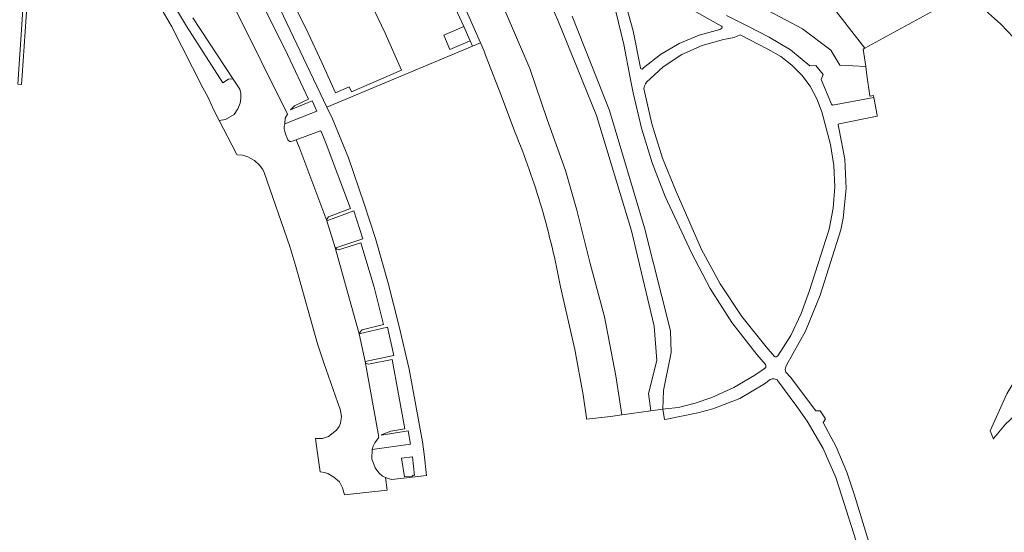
# Model space of a CAD drawing. Header units: metres. Extents: x 92650 to 117222, y 425801 to 461092.
# Tile 10 of 146: x 114660 to 114826, y 426019 to 426106. Entities that reach past the tile are written whole.
import ezdxf

# ---------------------------------------------------------------- set-up
doc = ezdxf.new("R2010")
doc.units = ezdxf.units.M
for name, color, linetype, lineweight in [('B-WE-GK-BESCHOEIING-G', 253, 'GK-BESCHOEIING-SO', 15), ('B-WE-GR-BEPLANTING_CULTUUR_BOSPLANTSOEN-GV', 253, 'CONTINUOUS', 15), ('B-WE-OG-TERREIN_BEGROEID-GV', 253, 'CONTINUOUS', 15), ('B-WE-OG-TERREIN_ERF-GV', 253, 'CONTINUOUS', 15), ('B-WE-OG-WATER-GV', 253, 'CONTINUOUS', 15), ('B-WE-VH-GESLOTENVERHARDING-GV', 253, 'CONTINUOUS', 15), ('B-WE-VH-OPENVERHARDING-GV', 253, 'CONTINUOUS', 15), ('B-WE-VH-OPENVERHARDING_BETONSTRAATSTEEN-GV', 253, 'CONTINUOUS', 15), ('B-WE-VH-OPENVERHARDING_TEGEL-GV', 253, 'CONTINUOUS', 15)]:
    doc.layers.add(name, color=color, linetype=linetype, lineweight=lineweight)
doc.linetypes.add('GK-BESCHOEIING-SO', pattern='A,18,-3,[1,NLCS.SHX,S=0.6,R=0,X=0,Y=0],-3', length=24)

msp = doc.modelspace()

# ---------------------------------------------------------------- linework, layer by layer
at = {"layer": 'B-WE-GK-BESCHOEIING-G', "transparency": 33554687, "flags": 128}
msp.add_lwpolyline([(114686.55, 426173.789), (114687.432, 426173.156), (114704.107, 426160.631), (114705.895, 426159.146), (114707.854, 426157.518), (114712.822, 426153.104), (114717.631, 426148.13), (114726.456, 426137.624), (114730.444, 426130.569), (114735.391, 426121.031), (114741.474, 426108.02), (114745.812, 426097.886), (114748.712, 426089.256), (114751.803, 426080.662), (114753.766, 426073.942), (114756.018, 426064.907), (114758.42, 426055.878), (114760.328, 426045.901), (114761.335, 426039.267)], dxfattribs=at)
at = {"layer": 'B-WE-GR-BEPLANTING_CULTUUR_BOSPLANTSOEN-GV', "transparency": 33554687, "flags": 128}
msp.add_lwpolyline([(114793.882, 426112.434), (114772.425, 426121.313), (114765.633, 426119.072), (114768.303, 426117.098), (114783.173, 426109.279), (114791.907, 426104.629), (114796.679, 426101.023), (114798.21, 426098.486), (114802.607, 426098.249), (114802.189, 426101.178), (114802.47, 426101.333)], close=True, dxfattribs=at)
at = {"layer": 'B-WE-OG-TERREIN_BEGROEID-GV', "transparency": 33554687, "flags": 128}
for points in [[(114756.018, 426064.907), (114753.766, 426073.942), (114751.803, 426080.662), (114748.712, 426089.256), (114745.812, 426097.886), (114741.474, 426108.02), (114735.391, 426121.031), (114730.444, 426130.569), (114726.456, 426137.624), (114717.631, 426148.13), (114712.822, 426153.104), (114707.854, 426157.518), (114705.895, 426159.146), (114705.336, 426158.541), (114720.667, 426135.679), (114729.122, 426120.641), (114729.444, 426120.612), (114731.598, 426116.292), (114731.496, 426115.867), (114737.434, 426102.273), (114738.048, 426100.866), (114738.31, 426100.195), (114741.03, 426093.22), (114743.263, 426087.172)], [(114744.761, 426119.407), (114750.654, 426105.797), (114757.05, 426089.95), (114762.985, 426070.416), (114766.797, 426054.277), (114767.26, 426048.493), (114765.84, 426042.864), (114766.261, 426039.936), (114768.281, 426040.21), (114768.395, 426043.366), (114769.703, 426049.839), (114769.58, 426053.518), (114765.179, 426070.957), (114759.277, 426090.781), (114752.934, 426106.776)], [(114793.882, 426112.434), (114802.47, 426101.333), (114803.709, 426102.016), (114819.165, 426110.536)], [(114818.107, 426111.272), (114819.165, 426110.536), (114821.792, 426108.707), (114825.463, 426105.426), (114827.592, 426103.14), (114829.173, 426100.709), (114830.763, 426097.186), (114831.515, 426092.287), (114831.725, 426084.692), (114831.516, 426076.29), (114831.601, 426067.291), (114831.149, 426050.661), (114826.49, 426042.854), (114823.672, 426036.57), (114824.185, 426035.16), (114824.292, 426035.318), (114826.227, 426037.714), (114831.218, 426042.317), (114833.591, 426044.626), (114836.484, 426046.659), (114837.154, 426047.872), (114837.503, 426050.92), (114837.778, 426056.248), (114837.93, 426057.529)], [(114779.073, 426106.885), (114782.677, 426105.062), (114786.242, 426103.192), (114789.894, 426101.048), (114793.168, 426098.361), (114794.18, 426098.404), (114795.396, 426096.872), (114795.074, 426096.052), (114796.822, 426091.872), (114796.966, 426091.678), (114803.977, 426093.02), (114803.909, 426093.365), (114803.326, 426093.217), (114803.317, 426093.268), (114802.815, 426096.788), (114802.607, 426098.249), (114798.21, 426098.486), (114796.679, 426101.023), (114791.907, 426104.629), (114783.173, 426109.279)], [(114768.281, 426040.21), (114768.722, 426040.27), (114770.939, 426040.503), (114773.781, 426041.25), (114776.558, 426042.21), (114780.294, 426043.893), (114783.832, 426045.961), (114785.259, 426046.945), (114785.695, 426047.297), (114785.709, 426047.611), (114785.636, 426047.78), (114784.164, 426049.512), (114779.979, 426054.903), (114776.286, 426060.643), (114773.113, 426066.685), (114768.697, 426076.23), (114766.471, 426081.949), (114764.665, 426087.814), (114763.286, 426093.794), (114762.771, 426096.34), (114761.68, 426101.985), (114760.348, 426107.577)], [(114751.001, 426060.944), (114753.423, 426050.336), (114754.806, 426042.645), (114755.357, 426038.778), (114755.392, 426038.533), (114759.455, 426039.012), (114761.335, 426039.267), (114760.328, 426045.901), (114758.42, 426055.878), (114756.018, 426064.907)]]:
    msp.add_lwpolyline(points, dxfattribs=at)
at = {"layer": 'B-WE-OG-TERREIN_BEGROEID-GV', "transparency": 33554687}
for points in [[(114743.263, 426087.172, -0.0264176), (114747.807, 426074.289)], [(114747.807, 426074.289, -0.0224667), (114751.001, 426060.944)]]:
    msp.add_lwpolyline(points, format="xyb", dxfattribs=at)
at = {"layer": 'B-WE-OG-TERREIN_ERF-GV', "transparency": 33554687, "flags": 128}
for points in [[(114701.908, 426111.566), (114711.439, 426091.384), (114736.08, 426101.706), (114735.704, 426102.576), (114732.292, 426101.109), (114731.251, 426103.548), (114734.656, 426105.001), (114731.378, 426112.15)], [(114718.924, 426108.994), (114721.332, 426103.881), (114724.112, 426097.628), (114715.647, 426093.941), (114715.259, 426094.83), (114712.911, 426093.807), (114710.633, 426098.948), (114708.319, 426103.866), (114705.924, 426108.669)]]:
    msp.add_lwpolyline(points, dxfattribs=at)
at = {"layer": 'B-WE-OG-WATER-GV', "transparency": 33554687, "flags": 128}
msp.add_lwpolyline([(114741.474, 426108.02), (114745.812, 426097.886), (114748.712, 426089.256), (114751.803, 426080.662), (114753.766, 426073.942), (114756.018, 426064.907), (114758.42, 426055.878), (114760.328, 426045.901), (114761.335, 426039.267), (114766.261, 426039.936), (114765.84, 426042.864), (114767.26, 426048.493), (114766.797, 426054.277), (114762.985, 426070.416), (114757.05, 426089.95), (114750.654, 426105.797), (114744.761, 426119.407)], dxfattribs=at)
at = {"layer": 'B-WE-VH-GESLOTENVERHARDING-GV', "transparency": 33554687, "flags": 128}
for points in [[(114764.483, 426098.02), (114763.287, 426104.265), (114761.606, 426110.398), (114759.45, 426116.38), (114760.461, 426115.86), (114769.151, 426110.19), (114778.184, 426105.083), (114778.301, 426104.901), (114778.25, 426104.726), (114777.95, 426104.523), (114774.423, 426103.561), (114771.056, 426102.138), (114767.91, 426100.277), (114765.039, 426098.014), (114764.809, 426097.805), (114764.573, 426097.837)], [(114765.179, 426094.979), (114765.343, 426095.331), (114765.549, 426095.614), (114768.322, 426098.185), (114771.473, 426100.275), (114774.921, 426101.828), (114778.574, 426102.804), (114780.337, 426103.169), (114781.392, 426103.591), (114786.031, 426101.177), (114788.242, 426099.944), (114790.128, 426098.499), (114791.793, 426096.804), (114793.205, 426094.893), (114794.335, 426092.803), (114795.162, 426090.575), (114796.642, 426085.038), (114797.22, 426081.475), (114797.374, 426077.868), (114797.099, 426074.269), (114796.402, 426070.727), (114793.073, 426060.305), (114791.698, 426056.433), (114789.911, 426052.733), (114787.733, 426049.248), (114787.481, 426049.08), (114787.312, 426049.079), (114787.152, 426049.166), (114785.752, 426050.759), (114781.644, 426055.94), (114777.992, 426061.451), (114774.821, 426067.253), (114770.541, 426077.06), (114768.254, 426082.723), (114766.431, 426088.551), (114765.084, 426094.508)]]:
    msp.add_lwpolyline(points, close=True, dxfattribs=at)
for points in [[(114760.348, 426107.577), (114761.68, 426101.985), (114762.771, 426096.34), (114763.286, 426093.794), (114764.665, 426087.814), (114766.471, 426081.949), (114768.697, 426076.23), (114773.113, 426066.685), (114776.286, 426060.643), (114779.979, 426054.903), (114784.164, 426049.512), (114785.636, 426047.78), (114785.709, 426047.611), (114785.695, 426047.297), (114785.259, 426046.945), (114783.832, 426045.961), (114780.294, 426043.893), (114776.558, 426042.21), (114773.781, 426041.25), (114770.939, 426040.503), (114768.722, 426040.27), (114768.281, 426040.21), (114768.544, 426038.486), (114768.956, 426038.542), (114774.228, 426039.639), (114776.759, 426040.288), (114781.286, 426042.062), (114785.472, 426044.535), (114786.439, 426045.243), (114786.593, 426045.317), (114786.766, 426045.368), (114786.945, 426045.389), (114787.126, 426045.379), (114787.302, 426045.339), (114787.468, 426045.27), (114787.621, 426045.174), (114787.755, 426045.053), (114790.922, 426040.676), (114792.699, 426038.187), (114795.388, 426033.576), (114797.52, 426028.683), (114798.504, 426025.695), (114803.001, 426011.483)], [(114804.894, 426012.035), (114800.668, 426025.816), (114799.409, 426029.589), (114797.581, 426033.86), (114795.38, 426037.952), (114795.784, 426038.599), (114794.867, 426039.965), (114794.185, 426039.94), (114789.87, 426045.628), (114789.085, 426046.511), (114788.974, 426046.882), (114789.014, 426047.227), (114789.227, 426047.703), (114792.406, 426053.452), (114794.891, 426059.533), (114798.417, 426070.615), (114798.788, 426072.583), (114799.297, 426077.57), (114799.076, 426082.577), (114798.13, 426087.5), (114797.924, 426088.4), (114797.965, 426088.499), (114798.091, 426088.551), (114804.56, 426089.865), (114804.532, 426089.996), (114803.977, 426093.02), (114796.966, 426091.678), (114796.822, 426091.872), (114795.074, 426096.052), (114795.396, 426096.872), (114794.18, 426098.404), (114793.168, 426098.361), (114789.894, 426101.048), (114786.242, 426103.192), (114782.677, 426105.062), (114779.073, 426106.885)]]:
    msp.add_lwpolyline(points, dxfattribs=at)
at = {"layer": 'B-WE-VH-OPENVERHARDING-GV', "transparency": 33554687, "flags": 128}
msp.add_lwpolyline([(114731.378, 426112.15), (114734.656, 426105.001), (114735.704, 426102.576), (114736.08, 426101.706), (114737.434, 426102.273), (114731.496, 426115.867)], dxfattribs=at)
at = {"layer": 'B-WE-VH-OPENVERHARDING_BETONSTRAATSTEEN-GV', "transparency": 33554687, "flags": 128}
for points in [[(114704.341, 426088.55), (114704.445, 426089.486), (114704.807, 426090.181), (114695.865, 426108.231), (114693.438, 426112.708)], [(114688.803, 426106.497), (114695.622, 426096.127), (114696.764, 426094.4), (114696.944, 426093.665), (114696.935, 426092.84), (114696.81, 426092.046), (114696.432, 426091.095), (114695.817, 426090.145), (114694.315, 426089.273), (114693.263, 426089.114), (114695.4, 426084.964), (114696.242, 426083.329), (114696.374, 426083.32), (114697.206, 426083.213), (114698.105, 426082.945), (114699.222, 426082.352), (114700.079, 426081.569), (114700.617, 426080.821), (114700.853, 426080.323), (114705.193, 426067.795), (114706.248, 426064.383), (114709.894, 426051.308), (114710.965, 426048.059), (114713.339, 426041.327), (114713.743, 426040.218), (114713.941, 426038.98), (114713.751, 426037.862), (114713.537, 426037.317), (114713.075, 426036.666), (114711.723, 426035.606), (114710.711, 426035.289), (114709.539, 426035.292), (114709.774, 426033.562), (114710.31, 426029.622), (114711.089, 426029.533), (114711.649, 426029.336), (114712.648, 426028.742), (114713.629, 426027.917), (114714.117, 426026.891), (114714.427, 426025.727), (114721.643, 426026.497), (114721.412, 426028.656), (114720.855, 426028.9), (114720.26, 426029.442), (114719.651, 426030.286), (114719.082, 426031.821), (114719.139, 426033.385)], [(114704.876, 426085.809), (114704.469, 426086.828)], [(114719.139, 426033.385), (114719.291, 426033.956), (114719.557, 426034.522), (114720.196, 426035.394), (114720.284, 426035.469), (114717.95, 426048.291), (114716.938, 426052.987), (114712.816, 426067.784), (114711.446, 426072.144), (114706.876, 426084.3), (114706.292, 426085.855), (114705.59, 426085.591)]]:
    msp.add_lwpolyline(points, dxfattribs=at)
at = {"layer": 'B-WE-VH-OPENVERHARDING_BETONSTRAATSTEEN-GV', "transparency": 33554687}
for points in [[(114704.469, 426086.828, -0.1498611), (114704.341, 426088.55)], [(114705.59, 426085.591, -0.366949), (114704.876, 426085.809)]]:
    msp.add_lwpolyline(points, format="xyb", dxfattribs=at)
at = {"layer": 'B-WE-VH-OPENVERHARDING_TEGEL-GV', "transparency": 33554687, "flags": 128}
for points in [[(114662.482, 426132.28), (114662.772, 426136.535), (114661.979, 426136.586), (114659.198, 426095.269), (114659.844, 426095.225), (114659.944, 426096.71), (114660.616, 426106.676), (114661.084, 426113.165), (114661.279, 426115.938), (114661.47, 426117.396), (114661.598, 426119.271), (114662.229, 426128.563), (114662.426, 426131.458)], [(114675.111, 426121.113), (114677.736, 426117.448), (114679.563, 426114.668), (114681.654, 426111.205), (114685.212, 426105.057), (114690.487, 426094.631), (114691.327, 426093.09), (114692.371, 426090.846), (114693.263, 426089.114), (114694.315, 426089.273), (114695.817, 426090.145), (114696.432, 426091.095), (114696.81, 426092.046), (114696.935, 426092.84), (114696.944, 426093.665), (114696.764, 426094.4), (114695.622, 426096.127), (114695.103, 426096.184), (114694.859, 426096.114), (114693.887, 426095.504), (114687.714, 426105.086), (114685.716, 426108.489), (114682.529, 426113.636), (114683.419, 426114.187)], [(114719.139, 426033.385), (114719.082, 426031.821), (114719.651, 426030.286), (114720.26, 426029.442), (114720.855, 426028.9), (114721.412, 426028.656), (114721.813, 426028.48), (114722.461, 426028.336), (114725.87, 426028.727), (114728.316, 426028.988), (114727.931, 426032.601), (114727.628, 426034.681), (114725.4, 426046.99), (114723.652, 426054.458), (114721.819, 426061.551), (114719.672, 426069.108), (114717.793, 426075.012), (114715.139, 426082.792), (114712.44, 426089.374), (114711.439, 426091.384), (114701.908, 426111.566)], [(114700.091, 426109.847), (114704.824, 426100.288), (114708.341, 426092.697), (114705.982, 426091.6), (114705.307, 426090.93), (114709.002, 426092.448), (114709.746, 426090.704), (114704.341, 426088.55)], [(114704.469, 426086.828), (114704.876, 426085.809)], [(114705.59, 426085.591), (114706.292, 426085.855), (114710.198, 426087.323)], [(114710.584, 426087.148), (114711.326, 426085.174), (114715.442, 426074.226), (114711.722, 426072.814), (114711.43, 426072.266), (114711.446, 426072.144), (114716.009, 426073.834), (114717.555, 426069.089), (114712.974, 426067.565), (114713.165, 426067.301), (114713.432, 426067.218), (114717.237, 426068.406), (114719.47, 426060.882), (114721.064, 426054.573), (114717.438, 426053.652), (114717.206, 426053.466), (114716.938, 426052.987), (114721.706, 426054.089), (114722.802, 426049.332), (114717.95, 426048.291), (114718.087, 426048.008), (114718.526, 426047.834), (114722.531, 426048.651), (114724.669, 426036.904), (114722.311, 426036.534), (114720.842, 426035.948), (114720.694, 426035.821), (114725.221, 426036.538), (114725.619, 426034.302), (114719.139, 426033.385)]]:
    msp.add_lwpolyline(points, dxfattribs=at)
at = {"layer": 'B-WE-VH-OPENVERHARDING_TEGEL-GV', "transparency": 33554687}
for points in [[(114704.341, 426088.55, 0.1498611), (114704.469, 426086.828)], [(114710.198, 426087.323, -0.4118338), (114710.584, 426087.148)], [(114704.876, 426085.809, 0.366949), (114705.59, 426085.591)]]:
    msp.add_lwpolyline(points, format="xyb", dxfattribs=at)
at = {"layer": 'B-WE-VH-OPENVERHARDING_TEGEL-GV', "transparency": 33554687, "flags": 128}
msp.add_lwpolyline([(114724.597, 426028.8), (114724.106, 426031.918), (114725.939, 426032.16), (114726.271, 426029.024), (114726.062, 426029.068), (114725.92, 426028.904)], close=True, dxfattribs=at)

doc.saveas('drawing.dxf')
